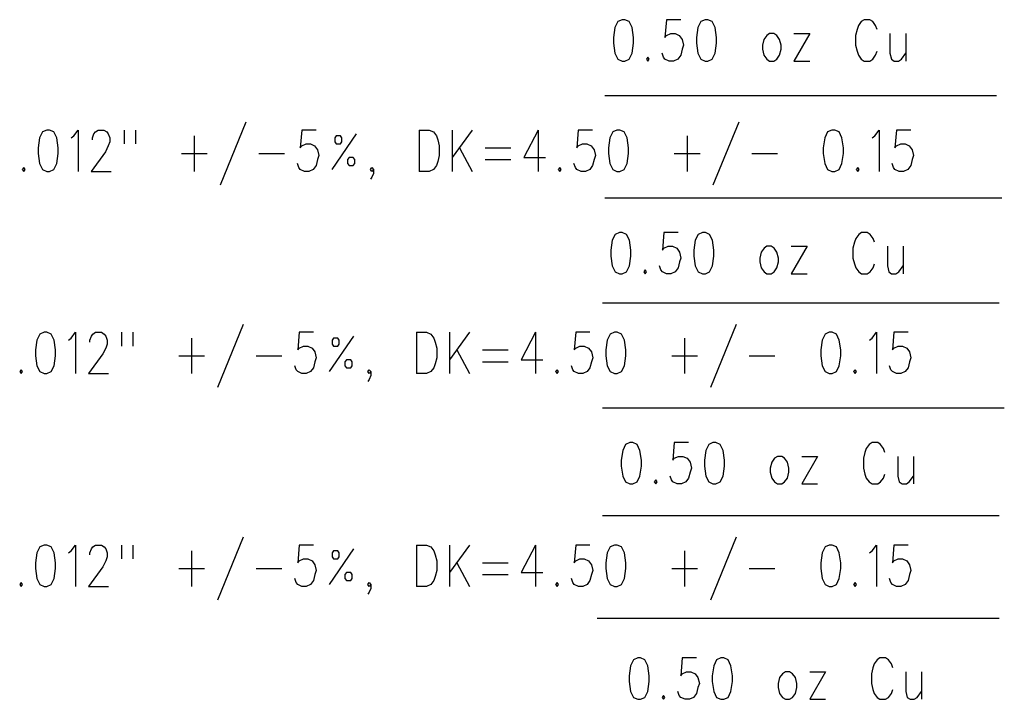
# Model space of a CAD drawing. Extents: x 0.9 to 16.1, y 0.6 to 10.4.
# Tile 27 of 31: x 10.1 to 11.8, y 7.1 to 8.2. Entities that reach past the tile are written whole.
import ezdxf

# ---------------------------------------------------------------- set-up
doc = ezdxf.new("R2010")
doc.units = 0
doc.layers.add('pho', color=1, linetype='CONTINUOUS')

msp = doc.modelspace()

# ---------------------------------------------------------------- linework, layer by layer
at = {"layer": 'pho', "color": 1}
for points in [[(11.17459, 8.21415), (11.16725, 8.21079), (11.16236, 8.20071), (11.15992, 8.1839), (11.15992, 8.17381), (11.16236, 8.157), (11.16725, 8.14692), (11.17459, 8.14355), (11.17948, 8.14355), (11.18681, 8.14692), (11.1917, 8.157), (11.19415, 8.17381), (11.19415, 8.1839), (11.1917, 8.20071), (11.18681, 8.21079), (11.17948, 8.21415), (11.17459, 8.21415)], [(11.27483, 8.21415), (11.25038, 8.21415), (11.24794, 8.1839), (11.25038, 8.18726), (11.25772, 8.19062), (11.26505, 8.19062), (11.27239, 8.18726), (11.27728, 8.18053), (11.27972, 8.17045), (11.27728, 8.16373), (11.27483, 8.15364), (11.26994, 8.14692), (11.26261, 8.14355), (11.25527, 8.14355), (11.24794, 8.14692), (11.24549, 8.15028), (11.24305, 8.157)], [(11.3164, 8.21415), (11.30906, 8.21079), (11.30417, 8.20071), (11.30173, 8.1839), (11.30173, 8.17381), (11.30417, 8.157), (11.30906, 8.14692), (11.3164, 8.14355), (11.32129, 8.14355), (11.32862, 8.14692), (11.33351, 8.157), (11.33596, 8.17381), (11.33596, 8.1839), (11.33351, 8.20071), (11.32862, 8.21079), (11.32129, 8.21415), (11.3164, 8.21415)], [(11.6098, 8.19734), (11.60735, 8.20407), (11.60246, 8.21079), (11.59757, 8.21415), (11.58779, 8.21415), (11.5829, 8.21079), (11.57801, 8.20407), (11.57557, 8.19734), (11.57312, 8.18726), (11.57312, 8.17045), (11.57557, 8.16036), (11.57801, 8.15364), (11.5829, 8.14692), (11.58779, 8.14355), (11.59757, 8.14355), (11.60246, 8.14692), (11.60735, 8.15364), (11.6098, 8.16036)], [(11.42642, 8.19062), (11.42153, 8.18726), (11.41664, 8.18053), (11.4142, 8.17045), (11.4142, 8.16373), (11.41664, 8.15364), (11.42153, 8.14692), (11.42642, 8.14355), (11.43376, 8.14355), (11.43865, 8.14692), (11.44354, 8.15364), (11.44598, 8.16373), (11.44598, 8.17045), (11.44354, 8.18053), (11.43865, 8.18726), (11.43376, 8.19062), (11.42642, 8.19062)], [(11.49488, 8.19062), (11.46799, 8.14355)], [(11.46799, 8.19062), (11.49488, 8.19062)], [(11.6318, 8.19062), (11.6318, 8.157), (11.63425, 8.14692), (11.63914, 8.14355), (11.64647, 8.14355), (11.65136, 8.14692), (11.6587, 8.157)], [(11.6587, 8.19062), (11.6587, 8.14355)], [(11.2186, 8.15028), (11.21615, 8.14692), (11.2186, 8.14355), (11.22104, 8.14692), (11.2186, 8.15028)], [(11.46799, 8.14355), (11.49488, 8.14355)], [(11.81346, 8.08439), (11.14557, 8.08439)], [(10.53277, 8.03934), (10.48876, 7.93176)], [(11.37385, 8.03934), (11.32984, 7.93176)], [(10.19292, 8.02589), (10.18558, 8.02253), (10.18069, 8.01244), (10.17825, 7.99563), (10.17825, 7.98555), (10.18069, 7.96874), (10.18558, 7.95865), (10.19292, 7.95529), (10.19781, 7.95529), (10.20514, 7.95865), (10.21003, 7.96874), (10.21248, 7.98555), (10.21248, 7.99563), (10.21003, 8.01244), (10.20514, 8.02253), (10.19781, 8.02589), (10.19292, 8.02589)], [(10.23448, 8.01244), (10.23937, 8.0158), (10.24671, 8.02589), (10.24671, 7.95529)], [(10.29805, 8.01916), (10.3005, 8.01244), (10.3005, 8.00572), (10.29805, 7.99899), (10.29316, 7.98891), (10.26871, 7.95529), (10.30294, 7.95529)], [(10.27116, 8.00908), (10.27116, 8.01244), (10.2736, 8.01916)], [(10.2736, 8.01916), (10.27605, 8.02253), (10.28094, 8.02589), (10.29072, 8.02589), (10.29561, 8.02253), (10.29805, 8.01916)], [(10.32495, 8.02589), (10.32495, 8.00236)], [(10.34451, 8.02589), (10.34451, 8.00236)], [(10.44475, 8.0158), (10.44475, 7.95529)], [(10.65258, 8.02589), (10.62813, 8.02589), (10.62568, 7.99563), (10.62813, 7.99899), (10.63546, 8.00236), (10.6428, 8.00236), (10.65013, 7.99899), (10.65502, 7.99227), (10.65747, 7.98218), (10.65502, 7.97546), (10.65258, 7.96537)], [(10.72104, 8.01916), (10.67947, 7.95865)], [(10.68436, 8.00572), (10.68681, 8.00236), (10.69414, 8.00236), (10.69659, 8.00572), (10.69659, 8.01244), (10.69414, 8.0158), (10.68681, 8.0158), (10.68436, 8.01244), (10.68436, 8.00572)], [(10.82862, 8.02589), (10.82862, 7.95529)], [(10.82862, 8.02589), (10.84573, 8.02589), (10.85307, 8.02253), (10.85796, 8.0158), (10.8604, 8.00908), (10.86285, 7.99899), (10.86285, 7.98218), (10.8604, 7.9721), (10.85796, 7.96537)], [(10.88485, 8.02589), (10.88485, 7.95529)], [(10.91908, 8.02589), (10.88485, 7.97882)], [(11.03155, 8.02589), (11.0071, 7.97882), (11.04378, 7.97882)], [(11.03155, 8.02589), (11.03155, 7.95529)], [(11.12446, 8.02589), (11.10001, 8.02589), (11.09757, 7.99563), (11.10001, 7.99899), (11.10735, 8.00236), (11.11468, 8.00236), (11.12202, 7.99899), (11.12691, 7.99227), (11.12935, 7.98218), (11.12691, 7.97546), (11.12446, 7.96537)], [(11.16603, 8.02589), (11.15869, 8.02253), (11.1538, 8.01244), (11.15136, 7.99563), (11.15136, 7.98555), (11.1538, 7.96874), (11.15869, 7.95865), (11.16603, 7.95529), (11.17092, 7.95529), (11.17825, 7.95865), (11.18314, 7.96874), (11.18559, 7.98555), (11.18559, 7.99563), (11.18314, 8.01244), (11.17825, 8.02253), (11.17092, 8.02589), (11.16603, 8.02589)], [(11.28583, 8.0158), (11.28583, 7.95529)], [(11.53278, 8.02589), (11.52544, 8.02253), (11.52055, 8.01244), (11.51811, 7.99563), (11.51811, 7.98555), (11.52055, 7.96874), (11.52544, 7.95865), (11.53278, 7.95529), (11.53767, 7.95529), (11.545, 7.95865), (11.54989, 7.96874), (11.55234, 7.98555), (11.55234, 7.99563), (11.54989, 8.01244), (11.545, 8.02253), (11.53767, 8.02589), (11.53278, 8.02589)], [(11.60124, 8.01244), (11.60613, 8.0158), (11.61346, 8.02589), (11.61346, 7.95529)], [(11.66725, 8.02589), (11.6428, 8.02589), (11.64036, 7.99563), (11.6428, 7.99899), (11.65014, 8.00236), (11.65747, 8.00236), (11.66481, 7.99899), (11.6697, 7.99227), (11.67214, 7.98218), (11.6697, 7.97546), (11.66725, 7.96537)], [(10.42275, 7.98555), (10.46676, 7.98555)], [(10.55478, 7.98555), (10.59879, 7.98555)], [(10.89708, 7.99563), (10.91908, 7.95529)], [(10.94109, 7.99563), (10.9851, 7.99563)], [(11.26383, 7.98555), (11.30784, 7.98555)], [(11.39586, 7.98555), (11.43987, 7.98555)], [(10.65258, 7.96537), (10.64769, 7.95865), (10.64035, 7.95529), (10.63302, 7.95529), (10.62568, 7.95865), (10.62324, 7.96201), (10.62079, 7.96874)], [(10.71615, 7.96537), (10.71859, 7.96874), (10.71859, 7.97546), (10.71615, 7.97882), (10.70881, 7.97882), (10.70637, 7.97546), (10.70637, 7.96874), (10.70881, 7.96537)], [(10.70881, 7.96537), (10.71615, 7.96537)], [(10.85796, 7.96537), (10.85307, 7.95865), (10.84573, 7.95529), (10.82862, 7.95529)], [(10.94109, 7.97546), (10.9851, 7.97546)], [(11.12446, 7.96537), (11.11957, 7.95865), (11.11224, 7.95529), (11.1049, 7.95529), (11.09757, 7.95865), (11.09512, 7.96201), (11.09268, 7.96874)], [(11.66725, 7.96537), (11.66236, 7.95865), (11.65503, 7.95529), (11.64769, 7.95529), (11.64036, 7.95865), (11.63791, 7.96201), (11.63547, 7.96874)], [(10.1538, 7.96201), (10.15135, 7.95865), (10.1538, 7.95529), (10.15624, 7.95865), (10.1538, 7.96201)], [(10.75038, 7.95865), (10.74793, 7.95529), (10.74549, 7.95865), (10.74793, 7.96201), (10.75038, 7.95865), (10.75038, 7.95193), (10.74793, 7.9452), (10.74549, 7.94184)], [(11.06823, 7.96201), (11.06578, 7.95865), (11.06823, 7.95529), (11.07067, 7.95865), (11.06823, 7.96201)], [(11.57679, 7.96201), (11.57434, 7.95865), (11.57679, 7.95529), (11.57923, 7.95865), (11.57679, 7.96201)], [(11.82243, 7.90957), (11.14557, 7.90957)], [(11.1701, 7.85107), (11.16277, 7.84771), (11.15788, 7.83762), (11.15543, 7.82081), (11.15543, 7.81073), (11.15788, 7.79392), (11.16277, 7.78383), (11.1701, 7.78047), (11.17499, 7.78047), (11.18233, 7.78383), (11.18722, 7.79392), (11.18966, 7.81073), (11.18966, 7.82081), (11.18722, 7.83762), (11.18233, 7.84771), (11.17499, 7.85107), (11.1701, 7.85107)], [(11.27035, 7.85107), (11.2459, 7.85107), (11.24345, 7.82081), (11.2459, 7.82418), (11.25323, 7.82754), (11.26057, 7.82754), (11.2679, 7.82418), (11.27279, 7.81745), (11.27524, 7.80737), (11.27279, 7.80064), (11.27035, 7.79056), (11.26546, 7.78383), (11.25812, 7.78047), (11.25079, 7.78047), (11.24345, 7.78383), (11.24101, 7.7872), (11.23856, 7.79392)], [(11.31191, 7.85107), (11.30458, 7.84771), (11.29969, 7.83762), (11.29724, 7.82081), (11.29724, 7.81073), (11.29969, 7.79392), (11.30458, 7.78383), (11.31191, 7.78047), (11.3168, 7.78047), (11.32414, 7.78383), (11.32903, 7.79392), (11.33147, 7.81073), (11.33147, 7.82081), (11.32903, 7.83762), (11.32414, 7.84771), (11.3168, 7.85107), (11.31191, 7.85107)], [(11.60531, 7.83426), (11.60287, 7.84099), (11.59798, 7.84771), (11.59309, 7.85107), (11.58331, 7.85107), (11.57842, 7.84771), (11.57353, 7.84099), (11.57108, 7.83426), (11.56864, 7.82418), (11.56864, 7.80737), (11.57108, 7.79728), (11.57353, 7.79056), (11.57842, 7.78383), (11.58331, 7.78047), (11.59309, 7.78047), (11.59798, 7.78383), (11.60287, 7.79056), (11.60531, 7.79728)], [(11.42194, 7.82754), (11.41705, 7.82418), (11.41216, 7.81745), (11.40971, 7.80737), (11.40971, 7.80064), (11.41216, 7.79056), (11.41705, 7.78383), (11.42194, 7.78047), (11.42927, 7.78047), (11.43416, 7.78383), (11.43905, 7.79056), (11.4415, 7.80064), (11.4415, 7.80737), (11.43905, 7.81745), (11.43416, 7.82418), (11.42927, 7.82754), (11.42194, 7.82754)], [(11.4904, 7.82754), (11.4635, 7.78047)], [(11.4635, 7.82754), (11.4904, 7.82754)], [(11.62732, 7.82754), (11.62732, 7.79392), (11.62976, 7.78383), (11.63465, 7.78047), (11.64199, 7.78047), (11.64688, 7.78383), (11.65421, 7.79392)], [(11.65421, 7.82754), (11.65421, 7.78047)], [(11.21411, 7.7872), (11.21167, 7.78383), (11.21411, 7.78047), (11.21656, 7.78383), (11.21411, 7.7872)], [(11.4635, 7.78047), (11.4904, 7.78047)], [(11.81795, 7.73027), (11.14109, 7.73027)], [(10.18844, 7.68074), (10.1811, 7.67737), (10.17621, 7.66729), (10.17377, 7.65048), (10.17377, 7.64039), (10.17621, 7.62358), (10.1811, 7.6135), (10.18844, 7.61014), (10.19333, 7.61014), (10.20066, 7.6135), (10.20555, 7.62358), (10.208, 7.64039), (10.208, 7.65048), (10.20555, 7.66729), (10.20066, 7.67737), (10.19333, 7.68074), (10.18844, 7.68074)], [(10.23, 7.66729), (10.23489, 7.67065), (10.24223, 7.68074), (10.24223, 7.61014)], [(10.26668, 7.66393), (10.26668, 7.66729), (10.26912, 7.67401), (10.27157, 7.67737), (10.27646, 7.68074), (10.28624, 7.68074), (10.29113, 7.67737), (10.29357, 7.67401), (10.29602, 7.66729), (10.29602, 7.66056)], [(10.32047, 7.68074), (10.32047, 7.6572)], [(10.34003, 7.68074), (10.34003, 7.6572)], [(10.52829, 7.69418), (10.48428, 7.5866)], [(10.6481, 7.68074), (10.62365, 7.68074), (10.6212, 7.65048), (10.62365, 7.65384), (10.63098, 7.6572), (10.63832, 7.6572), (10.64565, 7.65384), (10.65054, 7.64712), (10.65299, 7.63703), (10.65054, 7.63031), (10.6481, 7.62022), (10.64321, 7.6135), (10.63587, 7.61014), (10.62854, 7.61014), (10.6212, 7.6135), (10.61876, 7.61686), (10.61631, 7.62358)], [(10.82414, 7.68074), (10.82414, 7.61014)], [(10.82414, 7.68074), (10.84125, 7.68074), (10.84859, 7.67737), (10.85348, 7.67065), (10.85592, 7.66393), (10.85837, 7.65384), (10.85837, 7.63703), (10.85592, 7.62695), (10.85348, 7.62022), (10.84859, 7.6135), (10.84125, 7.61014), (10.82414, 7.61014)], [(10.88037, 7.68074), (10.88037, 7.61014)], [(10.9146, 7.68074), (10.88037, 7.63367)], [(11.02707, 7.68074), (11.00262, 7.63367), (11.0393, 7.63367)], [(11.02707, 7.68074), (11.02707, 7.61014)], [(11.11998, 7.68074), (11.09553, 7.68074), (11.09309, 7.65048), (11.09553, 7.65384), (11.10287, 7.6572), (11.1102, 7.6572), (11.11754, 7.65384), (11.12243, 7.64712), (11.12487, 7.63703), (11.12243, 7.63031), (11.11998, 7.62022), (11.11509, 7.6135), (11.10776, 7.61014), (11.10042, 7.61014), (11.09309, 7.6135), (11.09064, 7.61686), (11.0882, 7.62358)], [(11.16155, 7.68074), (11.15421, 7.67737), (11.14932, 7.66729), (11.14688, 7.65048), (11.14688, 7.64039), (11.14932, 7.62358), (11.15421, 7.6135), (11.16155, 7.61014), (11.16644, 7.61014), (11.17377, 7.6135), (11.17866, 7.62358), (11.18111, 7.64039), (11.18111, 7.65048), (11.17866, 7.66729), (11.17377, 7.67737), (11.16644, 7.68074), (11.16155, 7.68074)], [(11.36937, 7.69418), (11.32536, 7.5866)], [(11.5283, 7.68074), (11.52096, 7.67737), (11.51607, 7.66729), (11.51363, 7.65048), (11.51363, 7.64039), (11.51607, 7.62358), (11.52096, 7.6135), (11.5283, 7.61014), (11.53319, 7.61014), (11.54052, 7.6135), (11.54541, 7.62358), (11.54786, 7.64039), (11.54786, 7.65048), (11.54541, 7.66729), (11.54052, 7.67737), (11.53319, 7.68074), (11.5283, 7.68074)], [(11.59676, 7.66729), (11.60165, 7.67065), (11.60898, 7.68074), (11.60898, 7.61014)], [(11.66277, 7.68074), (11.63832, 7.68074), (11.63588, 7.65048), (11.63832, 7.65384), (11.64566, 7.6572), (11.65299, 7.6572), (11.66033, 7.65384), (11.66522, 7.64712), (11.66766, 7.63703), (11.66522, 7.63031), (11.66277, 7.62022), (11.65788, 7.6135), (11.65055, 7.61014), (11.64321, 7.61014), (11.63588, 7.6135), (11.63343, 7.61686), (11.63099, 7.62358)], [(10.44027, 7.67065), (10.44027, 7.61014)], [(10.71656, 7.67401), (10.67499, 7.6135)], [(10.69211, 7.66056), (10.69211, 7.66729), (10.68966, 7.67065), (10.68233, 7.67065), (10.67988, 7.66729), (10.67988, 7.66056)], [(11.28135, 7.67065), (11.28135, 7.61014)], [(10.29602, 7.66056), (10.29357, 7.65384), (10.28868, 7.64376), (10.26423, 7.61014), (10.29846, 7.61014)], [(10.67988, 7.66056), (10.68233, 7.6572), (10.68966, 7.6572), (10.69211, 7.66056)], [(10.8926, 7.65048), (10.9146, 7.61014)], [(10.93661, 7.65048), (10.98062, 7.65048)], [(10.41827, 7.64039), (10.46228, 7.64039)], [(10.5503, 7.64039), (10.59431, 7.64039)], [(10.70433, 7.62022), (10.71167, 7.62022), (10.71411, 7.62358), (10.71411, 7.63031), (10.71167, 7.63367), (10.70433, 7.63367), (10.70189, 7.63031), (10.70189, 7.62358), (10.70433, 7.62022)], [(10.93661, 7.63031), (10.98062, 7.63031)], [(11.25935, 7.64039), (11.30336, 7.64039)], [(11.39138, 7.64039), (11.43539, 7.64039)], [(10.14932, 7.61686), (10.14687, 7.6135), (10.14932, 7.61014), (10.15176, 7.6135), (10.14932, 7.61686)], [(10.7459, 7.6135), (10.74345, 7.61014), (10.74101, 7.6135), (10.74345, 7.61686), (10.7459, 7.6135), (10.7459, 7.60677)], [(11.06375, 7.61686), (11.0613, 7.6135), (11.06375, 7.61014), (11.06619, 7.6135), (11.06375, 7.61686)], [(11.57231, 7.61686), (11.56986, 7.6135), (11.57231, 7.61014), (11.57475, 7.6135), (11.57231, 7.61686)], [(10.7459, 7.60677), (10.74345, 7.60005), (10.74101, 7.59669)], [(11.82691, 7.55097), (11.14109, 7.55097)], [(11.18803, 7.49247), (11.1807, 7.48911), (11.17581, 7.47902), (11.17336, 7.46221), (11.17336, 7.45213), (11.17581, 7.43532), (11.1807, 7.42523), (11.18803, 7.42187), (11.19292, 7.42187), (11.20026, 7.42523), (11.20515, 7.43532), (11.20759, 7.45213), (11.20759, 7.46221), (11.20515, 7.47902), (11.20026, 7.48911), (11.19292, 7.49247), (11.18803, 7.49247)], [(11.28828, 7.49247), (11.26383, 7.49247), (11.26138, 7.46221), (11.26383, 7.46558), (11.27116, 7.46894), (11.2785, 7.46894), (11.28583, 7.46558), (11.29072, 7.45885), (11.29317, 7.44877), (11.29072, 7.44204), (11.28828, 7.43196), (11.28339, 7.42523), (11.27605, 7.42187), (11.26872, 7.42187), (11.26138, 7.42523), (11.25894, 7.4286), (11.25649, 7.43532)], [(11.32984, 7.49247), (11.32251, 7.48911), (11.31762, 7.47902), (11.31517, 7.46221), (11.31517, 7.45213), (11.31762, 7.43532), (11.32251, 7.42523), (11.32984, 7.42187), (11.33473, 7.42187), (11.34207, 7.42523), (11.34696, 7.43532), (11.3494, 7.45213), (11.3494, 7.46221), (11.34696, 7.47902), (11.34207, 7.48911), (11.33473, 7.49247), (11.32984, 7.49247)], [(11.62324, 7.47566), (11.6208, 7.48239), (11.61591, 7.48911), (11.61102, 7.49247), (11.60124, 7.49247), (11.59635, 7.48911), (11.59146, 7.48239), (11.58901, 7.47566), (11.58657, 7.46558), (11.58657, 7.44877), (11.58901, 7.43868), (11.59146, 7.43196), (11.59635, 7.42523), (11.60124, 7.42187), (11.61102, 7.42187), (11.61591, 7.42523), (11.6208, 7.43196), (11.62324, 7.43868)], [(11.43987, 7.46894), (11.43498, 7.46558), (11.43009, 7.45885), (11.42764, 7.44877), (11.42764, 7.44204), (11.43009, 7.43196), (11.43498, 7.42523), (11.43987, 7.42187), (11.4472, 7.42187), (11.45209, 7.42523), (11.45698, 7.43196), (11.45943, 7.44204), (11.45943, 7.44877), (11.45698, 7.45885), (11.45209, 7.46558), (11.4472, 7.46894), (11.43987, 7.46894)], [(11.50833, 7.46894), (11.48143, 7.42187)], [(11.48143, 7.46894), (11.50833, 7.46894)], [(11.64525, 7.46894), (11.64525, 7.43532), (11.64769, 7.42523), (11.65258, 7.42187), (11.65992, 7.42187), (11.66481, 7.42523), (11.67214, 7.43532)], [(11.67214, 7.46894), (11.67214, 7.42187)], [(11.23204, 7.4286), (11.2296, 7.42523), (11.23204, 7.42187), (11.23449, 7.42523), (11.23204, 7.4286)], [(11.48143, 7.42187), (11.50833, 7.42187)], [(11.81795, 7.36719), (11.14109, 7.36719)], [(10.52829, 7.3311), (10.48428, 7.22352)], [(11.36937, 7.3311), (11.32536, 7.22352)], [(10.18844, 7.31765), (10.1811, 7.31429), (10.17621, 7.30421), (10.17377, 7.2874), (10.17377, 7.27731), (10.17621, 7.2605), (10.1811, 7.25042), (10.18844, 7.24705), (10.19333, 7.24705), (10.20066, 7.25042), (10.20555, 7.2605), (10.208, 7.27731), (10.208, 7.2874), (10.20555, 7.30421), (10.20066, 7.31429), (10.19333, 7.31765), (10.18844, 7.31765)], [(10.23, 7.30421), (10.23489, 7.30757), (10.24223, 7.31765), (10.24223, 7.24705)], [(10.26668, 7.30084), (10.26668, 7.30421), (10.26912, 7.31093), (10.27157, 7.31429), (10.27646, 7.31765), (10.28624, 7.31765), (10.29113, 7.31429), (10.29357, 7.31093), (10.29602, 7.30421), (10.29602, 7.29748), (10.29357, 7.29076), (10.28868, 7.28067), (10.26423, 7.24705), (10.29846, 7.24705)], [(10.32047, 7.31765), (10.32047, 7.29412)], [(10.34003, 7.31765), (10.34003, 7.29412)], [(10.6481, 7.31765), (10.62365, 7.31765), (10.6212, 7.2874), (10.62365, 7.29076), (10.63098, 7.29412), (10.63832, 7.29412), (10.64565, 7.29076), (10.65054, 7.28403), (10.65299, 7.27395), (10.65054, 7.26723), (10.6481, 7.25714), (10.64321, 7.25042), (10.63587, 7.24705), (10.62854, 7.24705), (10.6212, 7.25042), (10.61876, 7.25378), (10.61631, 7.2605)], [(10.71656, 7.31093), (10.67499, 7.25042)], [(10.82414, 7.31765), (10.82414, 7.24705)], [(10.82414, 7.31765), (10.84125, 7.31765), (10.84859, 7.31429), (10.85348, 7.30757), (10.85592, 7.30084), (10.85837, 7.29076), (10.85837, 7.27395), (10.85592, 7.26386), (10.85348, 7.25714), (10.84859, 7.25042), (10.84125, 7.24705), (10.82414, 7.24705)], [(10.88037, 7.31765), (10.88037, 7.24705)], [(10.9146, 7.31765), (10.88037, 7.27059)], [(11.02707, 7.31765), (11.00262, 7.27059), (11.0393, 7.27059)], [(11.02707, 7.31765), (11.02707, 7.24705)], [(11.11998, 7.31765), (11.09553, 7.31765), (11.09309, 7.2874), (11.09553, 7.29076), (11.10287, 7.29412), (11.1102, 7.29412), (11.11754, 7.29076), (11.12243, 7.28403), (11.12487, 7.27395), (11.12243, 7.26723), (11.11998, 7.25714), (11.11509, 7.25042), (11.10776, 7.24705), (11.10042, 7.24705), (11.09309, 7.25042), (11.09064, 7.25378), (11.0882, 7.2605)], [(11.16155, 7.31765), (11.15421, 7.31429), (11.14932, 7.30421), (11.14688, 7.2874), (11.14688, 7.27731), (11.14932, 7.2605), (11.15421, 7.25042), (11.16155, 7.24705), (11.16644, 7.24705), (11.17377, 7.25042), (11.17866, 7.2605), (11.18111, 7.27731), (11.18111, 7.2874), (11.17866, 7.30421), (11.17377, 7.31429), (11.16644, 7.31765), (11.16155, 7.31765)], [(11.5283, 7.31765), (11.52096, 7.31429), (11.51607, 7.30421), (11.51363, 7.2874), (11.51363, 7.27731), (11.51607, 7.2605), (11.52096, 7.25042), (11.5283, 7.24705), (11.53319, 7.24705), (11.54052, 7.25042), (11.54541, 7.2605), (11.54786, 7.27731), (11.54786, 7.2874), (11.54541, 7.30421), (11.54052, 7.31429), (11.53319, 7.31765), (11.5283, 7.31765)], [(11.59676, 7.30421), (11.60165, 7.30757), (11.60898, 7.31765), (11.60898, 7.24705)], [(11.66277, 7.31765), (11.63832, 7.31765), (11.63588, 7.2874), (11.63832, 7.29076), (11.64566, 7.29412), (11.65299, 7.29412), (11.66033, 7.29076), (11.66522, 7.28403), (11.66766, 7.27395), (11.66522, 7.26723), (11.66277, 7.25714), (11.65788, 7.25042), (11.65055, 7.24705), (11.64321, 7.24705), (11.63588, 7.25042), (11.63343, 7.25378), (11.63099, 7.2605)], [(10.44027, 7.30757), (10.44027, 7.24705)], [(10.67988, 7.29748), (10.68233, 7.29412), (10.68966, 7.29412), (10.69211, 7.29748), (10.69211, 7.30421), (10.68966, 7.30757), (10.68233, 7.30757), (10.67988, 7.30421), (10.67988, 7.29748)], [(11.28135, 7.30757), (11.28135, 7.24705)], [(10.41827, 7.27731), (10.46228, 7.27731)], [(10.5503, 7.27731), (10.59431, 7.27731)], [(10.8926, 7.2874), (10.9146, 7.24705)], [(10.93661, 7.2874), (10.98062, 7.2874)], [(11.25935, 7.27731), (11.30336, 7.27731)], [(11.39138, 7.27731), (11.43539, 7.27731)], [(10.70433, 7.25714), (10.71167, 7.25714), (10.71411, 7.2605), (10.71411, 7.26723), (10.71167, 7.27059), (10.70433, 7.27059), (10.70189, 7.26723), (10.70189, 7.2605), (10.70433, 7.25714)], [(10.93661, 7.26723), (10.98062, 7.26723)], [(10.14932, 7.25378), (10.14687, 7.25042), (10.14932, 7.24705), (10.15176, 7.25042), (10.14932, 7.25378)], [(10.7459, 7.25042), (10.74345, 7.24705), (10.74101, 7.25042), (10.74345, 7.25378), (10.7459, 7.25042), (10.7459, 7.24369), (10.74345, 7.23697), (10.74101, 7.23361)], [(11.06375, 7.25378), (11.0613, 7.25042), (11.06375, 7.24705), (11.06619, 7.25042), (11.06375, 7.25378)], [(11.57231, 7.25378), (11.56986, 7.25042), (11.57231, 7.24705), (11.57475, 7.25042), (11.57231, 7.25378)], [(11.81795, 7.19237), (11.13212, 7.19237)], [(11.20148, 7.12491), (11.19415, 7.12154), (11.18926, 7.11146), (11.18681, 7.09465), (11.18681, 7.08456), (11.18926, 7.06775), (11.19415, 7.05767), (11.20148, 7.05431), (11.20637, 7.05431), (11.21371, 7.05767), (11.2186, 7.06775), (11.22104, 7.08456), (11.22104, 7.09465), (11.2186, 7.11146), (11.21371, 7.12154), (11.20637, 7.12491), (11.20148, 7.12491)], [(11.30173, 7.12491), (11.27728, 7.12491), (11.27483, 7.09465), (11.27728, 7.09801), (11.28461, 7.10137), (11.29195, 7.10137), (11.29928, 7.09801), (11.30417, 7.09129), (11.30662, 7.0812), (11.30417, 7.07448), (11.30173, 7.06439), (11.29684, 7.05767), (11.2895, 7.05431), (11.28217, 7.05431), (11.27483, 7.05767), (11.27239, 7.06103), (11.26994, 7.06775)], [(11.34329, 7.12491), (11.33596, 7.12154), (11.33107, 7.11146), (11.32862, 7.09465), (11.32862, 7.08456), (11.33107, 7.06775), (11.33596, 7.05767), (11.34329, 7.05431), (11.34818, 7.05431), (11.35552, 7.05767), (11.36041, 7.06775), (11.36285, 7.08456), (11.36285, 7.09465), (11.36041, 7.11146), (11.35552, 7.12154), (11.34818, 7.12491), (11.34329, 7.12491)], [(11.63669, 7.1081), (11.63425, 7.11482), (11.62936, 7.12154), (11.62447, 7.12491), (11.61469, 7.12491), (11.6098, 7.12154), (11.60491, 7.11482), (11.60246, 7.1081), (11.60002, 7.09801), (11.60002, 7.0812), (11.60246, 7.07112), (11.60491, 7.06439), (11.6098, 7.05767), (11.61469, 7.05431), (11.62447, 7.05431), (11.62936, 7.05767), (11.63425, 7.06439), (11.63669, 7.07112)], [(11.45332, 7.10137), (11.44843, 7.09801), (11.44354, 7.09129), (11.44109, 7.0812), (11.44109, 7.07448), (11.44354, 7.06439), (11.44843, 7.05767), (11.45332, 7.05431), (11.46065, 7.05431), (11.46554, 7.05767), (11.47043, 7.06439), (11.47288, 7.07448), (11.47288, 7.0812), (11.47043, 7.09129), (11.46554, 7.09801), (11.46065, 7.10137), (11.45332, 7.10137)], [(11.52178, 7.10137), (11.49488, 7.05431)], [(11.49488, 7.10137), (11.52178, 7.10137)], [(11.6587, 7.10137), (11.6587, 7.06775), (11.66114, 7.05767), (11.66603, 7.05431), (11.67337, 7.05431), (11.67826, 7.05767), (11.68559, 7.06775)], [(11.68559, 7.10137), (11.68559, 7.05431)], [(11.24549, 7.06103), (11.24305, 7.05767), (11.24549, 7.05431), (11.24794, 7.05767), (11.24549, 7.06103)], [(11.49488, 7.05431), (11.52178, 7.05431)]]:
    msp.add_lwpolyline(points, dxfattribs=at)

doc.saveas('drawing.dxf')
